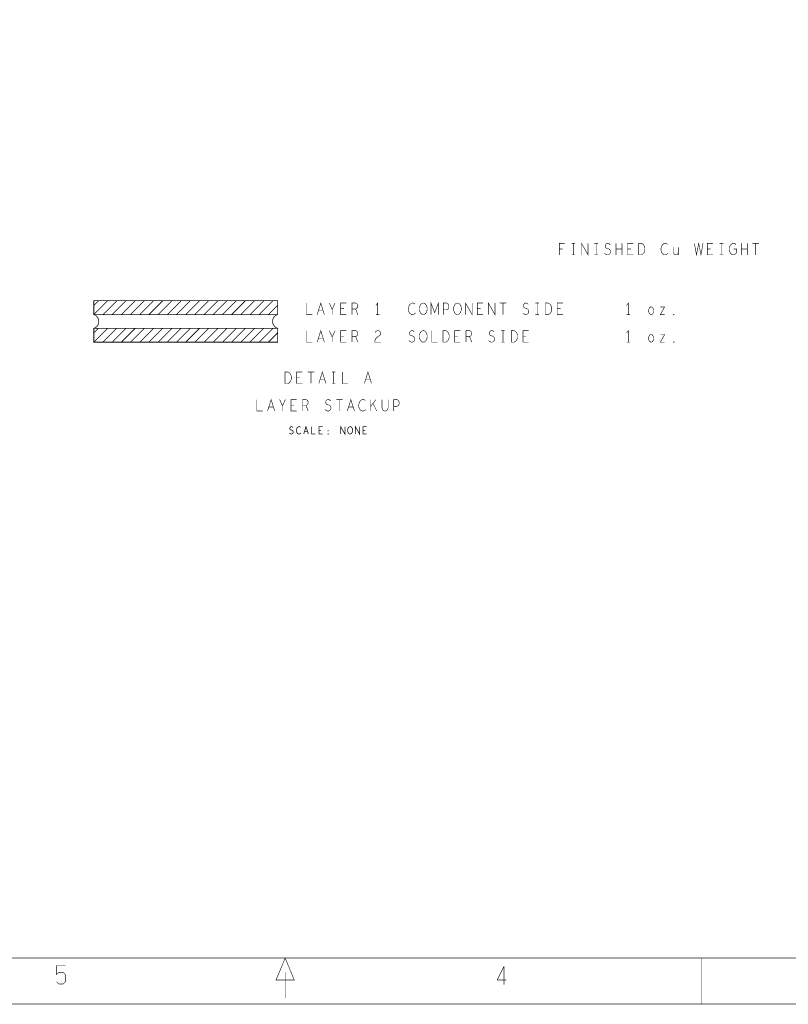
# Model space of a CAD drawing. Extents: x -16.7 to 17.3, y -13.5 to 8.5.
# Tile 15 of 28: x -2.7 to 5.7, y -13.5 to -2.8. Entities that reach past the tile are written whole.
import ezdxf

# ---------------------------------------------------------------- set-up
doc = ezdxf.new("R2010")
doc.units = 0
doc.layers.add('FAB_ART', color=2, linetype='CONTINUOUS')

msp = doc.modelspace()

# ---------------------------------------------------------------- linework, layer by layer
at = {"layer": 'FAB_ART'}
for points, const_width in [([(-16.6865, -13.509), (17.3135, -13.509), (17.3135, 8.491), (-16.6865, 8.491), (-16.6865, -13.509)], 0.006), ([(-16.1835, -13.009), (16.5805, -13.009), (16.5805, 8.058), (-16.1835, 8.058), (-16.1835, -13.009)], 0.006), ([(3.18255, -5.356), (3.18255, -5.231), (3.24145, -5.231)], 0.006), ([(3.3174, -5.231), (3.3546, -5.231)], 0.006), ([(3.336, -5.231), (3.336, -5.356)], 0.006), ([(3.42435, -5.356), (3.42435, -5.231), (3.49565, -5.356), (3.49565, -5.231)], 0.006), ([(3.5654, -5.231), (3.6026, -5.231)], 0.006), ([(3.584, -5.231), (3.584, -5.356)], 0.006), ([(3.67545, -5.33934), (3.68785, -5.34975), (3.7018, -5.356), (3.7142, -5.356), (3.7266, -5.34975), (3.7359, -5.33934), (3.74055, -5.32475), (3.73745, -5.31017), (3.7297, -5.29767), (3.71575, -5.28933), (3.69715, -5.28517), (3.6863, -5.27683), (3.68165, -5.26225), (3.68475, -5.24767), (3.6925, -5.23725), (3.70335, -5.231), (3.7142, -5.231), (3.72505, -5.23517), (3.73435, -5.24558)], 0.006), ([(3.79945, -5.356), (3.79945, -5.231)], 0.006), ([(3.86455, -5.231), (3.86455, -5.356)], 0.006), ([(3.987, -5.356), (3.925, -5.356), (3.925, -5.231), (3.987, -5.231)], 0.006), ([(4.0459, -5.356), (4.0459, -5.231), (4.0769, -5.231), (4.0893, -5.23725), (4.0986, -5.24558), (4.10635, -5.25808), (4.11255, -5.27267), (4.1141, -5.2935), (4.11255, -5.31433), (4.10635, -5.32892), (4.0986, -5.34142), (4.0893, -5.34975), (4.0769, -5.356), (4.0459, -5.356)], 0.006), ([(4.3621, -5.24142), (4.3528, -5.23517), (4.34195, -5.231), (4.32955, -5.231), (4.3156, -5.23725), (4.30475, -5.24767), (4.297, -5.26017), (4.2908, -5.281), (4.28925, -5.29975), (4.29235, -5.3185), (4.297, -5.331), (4.3063, -5.3435), (4.31715, -5.35183), (4.328, -5.356), (4.33885, -5.356), (4.3497, -5.35183), (4.359, -5.34559), (4.36675, -5.33725)], 0.006), ([(4.6535, -5.231), (4.6752, -5.356), (4.7, -5.231), (4.7248, -5.356), (4.7465, -5.231)], 0.006), ([(4.855, -5.356), (4.793, -5.356), (4.793, -5.231), (4.855, -5.231)], 0.006), ([(4.9294, -5.231), (4.9666, -5.231)], 0.006), ([(4.948, -5.231), (4.948, -5.356)], 0.006), ([(5.0813, -5.2935), (5.1123, -5.2935), (5.1123, -5.331), (5.103, -5.3435), (5.09215, -5.35183), (5.07665, -5.356), (5.06115, -5.35183), (5.0503, -5.3435), (5.041, -5.331), (5.0348, -5.31642), (5.0317, -5.29975), (5.0317, -5.28517), (5.0348, -5.27267), (5.041, -5.25808), (5.0503, -5.24558), (5.0596, -5.23725), (5.072, -5.231), (5.08285, -5.231), (5.09525, -5.23517), (5.10455, -5.2435)], 0.006), ([(5.16345, -5.356), (5.16345, -5.231)], 0.006), ([(5.22855, -5.231), (5.22855, -5.356)], 0.006), ([(5.28435, -5.231), (5.35565, -5.231)], 0.006), ([(5.32, -5.231), (5.32, -5.356)], 0.006), ([(3.21975, -5.29142), (3.18255, -5.29142)], 0.006), ([(3.3174, -5.356), (3.3546, -5.356)], 0.006), ([(3.5654, -5.356), (3.6026, -5.356)], 0.006), ([(3.86455, -5.2935), (3.79945, -5.2935)], 0.006), ([(3.9622, -5.29142), (3.925, -5.29142)], 0.006), ([(4.42565, -5.27267), (4.42565, -5.331), (4.43185, -5.34559), (4.44115, -5.35392), (4.452, -5.356), (4.46285, -5.35392), (4.47215, -5.34559), (4.47835, -5.331)], 0.006), ([(4.47835, -5.356), (4.47835, -5.27267)], 0.006), ([(4.8302, -5.29142), (4.793, -5.29142)], 0.006), ([(4.9294, -5.356), (4.9666, -5.356)], 0.006), ([(5.22855, -5.2935), (5.16345, -5.2935)], 0.006), ([(-1.8845, -5.906), (-1.8345, -5.856)], 0.008), ([(-1.8845, -6.006), (-1.7345, -5.856)], 0.008), ([(-1.8845, -5.856), (0.1155, -5.856), (0.1155, -6.006), (-1.8845, -6.006), (-1.8845, -5.856)], 0.008), ([(-1.7845, -6.006), (-1.6345, -5.856)], 0.008), ([(-1.6845, -6.006), (-1.5345, -5.856)], 0.008), ([(-1.5845, -6.006), (-1.4345, -5.856)], 0.008), ([(-1.4845, -6.006), (-1.3345, -5.856)], 0.008), ([(-1.3845, -6.006), (-1.2345, -5.856)], 0.008), ([(-1.2845, -6.006), (-1.1345, -5.856)], 0.008), ([(-1.1845, -6.006), (-1.0345, -5.856)], 0.008), ([(-1.0845, -6.006), (-0.9345, -5.856)], 0.008), ([(-0.9845, -6.006), (-0.8345, -5.856)], 0.008), ([(-0.8845, -6.006), (-0.7345, -5.856)], 0.008), ([(-0.7845, -6.006), (-0.6345, -5.856)], 0.008), ([(-0.6845, -6.006), (-0.5345, -5.856)], 0.008), ([(-0.5845, -6.006), (-0.4345, -5.856)], 0.008), ([(-0.4845, -6.006), (-0.3345, -5.856)], 0.008), ([(-0.3845, -6.006), (-0.2345, -5.856)], 0.008), ([(-0.2845, -6.006), (-0.1345, -5.856)], 0.008), ([(-0.1845, -6.006), (-0.0345, -5.856)], 0.008), ([(-0.0845, -6.006), (0.0655, -5.856)], 0.008), ([(0.431, -5.881), (0.431, -6.006), (0.493, -6.006)], 0.006), ([(0.54725, -6.006), (0.586, -5.881), (0.62475, -6.006)], 0.006), ([(0.71, -6.006), (0.71, -5.94975), (0.679, -5.881)], 0.006), ([(0.741, -5.881), (0.71, -5.94975)], 0.006), ([(0.865, -6.006), (0.803, -6.006), (0.803, -5.881), (0.865, -5.881)], 0.006), ([(0.927, -6.006), (0.927, -5.881), (0.96575, -5.881), (0.97815, -5.88725), (0.9859, -5.89558), (0.989, -5.91225), (0.9859, -5.92892), (0.9766, -5.93933), (0.96575, -5.94558), (0.927, -5.94558)], 0.006), ([(1.206, -6.006), (1.206, -5.881), (1.1874, -5.906)], 0.006), ([(1.6121, -5.89142), (1.6028, -5.88517), (1.59195, -5.881), (1.57955, -5.881), (1.5656, -5.88725), (1.55475, -5.89767), (1.547, -5.91017), (1.5408, -5.931), (1.53925, -5.94975), (1.54235, -5.9685), (1.547, -5.981), (1.5563, -5.9935), (1.56715, -6.00183), (1.578, -6.006), (1.58885, -6.006), (1.5997, -6.00183), (1.609, -5.99559), (1.61675, -5.98725)], 0.006), ([(1.702, -6.006), (1.6896, -6.00392), (1.67875, -5.99559), (1.66945, -5.98308), (1.66325, -5.9685), (1.66015, -5.95183), (1.66015, -5.93517), (1.66325, -5.9185), (1.66945, -5.90392), (1.67875, -5.89142), (1.6896, -5.88308), (1.702, -5.881), (1.7144, -5.88308), (1.72525, -5.89142), (1.73455, -5.90392), (1.74075, -5.9185), (1.74385, -5.93517), (1.74385, -5.95183), (1.74075, -5.9685), (1.73455, -5.98308), (1.72525, -5.99559), (1.7144, -6.00392), (1.702, -6.006)], 0.006), ([(1.7857, -6.006), (1.7857, -5.881), (1.826, -5.98517), (1.8663, -5.881), (1.8663, -6.006)], 0.006), ([(1.919, -6.006), (1.919, -5.881), (1.9562, -5.881), (1.9686, -5.88725), (1.9779, -5.90183), (1.981, -5.9185), (1.9779, -5.93517), (1.97015, -5.94767), (1.9562, -5.95392), (1.919, -5.95392)], 0.006), ([(2.074, -6.006), (2.0616, -6.00392), (2.05075, -5.99559), (2.04145, -5.98308), (2.03525, -5.9685), (2.03215, -5.95183), (2.03215, -5.93517), (2.03525, -5.9185), (2.04145, -5.90392), (2.05075, -5.89142), (2.0616, -5.88308), (2.074, -5.881), (2.0864, -5.88308), (2.09725, -5.89142), (2.10655, -5.90392), (2.11275, -5.9185), (2.11585, -5.93517), (2.11585, -5.95183), (2.11275, -5.9685), (2.10655, -5.98308), (2.09725, -5.99559), (2.0864, -6.00392), (2.074, -6.006)], 0.006), ([(2.16235, -6.006), (2.16235, -5.881), (2.23365, -6.006), (2.23365, -5.881)], 0.006), ([(2.353, -6.006), (2.291, -6.006), (2.291, -5.881), (2.353, -5.881)], 0.006), ([(2.41035, -6.006), (2.41035, -5.881), (2.48165, -6.006), (2.48165, -5.881)], 0.006), ([(2.53435, -5.881), (2.60565, -5.881)], 0.006), ([(2.57, -5.881), (2.57, -6.006)], 0.006), ([(2.78545, -5.98934), (2.79785, -5.99975), (2.8118, -6.006), (2.8242, -6.006), (2.8366, -5.99975), (2.8459, -5.98934), (2.85055, -5.97475), (2.84745, -5.96017), (2.8397, -5.94767), (2.82575, -5.93933), (2.80715, -5.93517), (2.7963, -5.92683), (2.79165, -5.91225), (2.79475, -5.89767), (2.8025, -5.88725), (2.81335, -5.881), (2.8242, -5.881), (2.83505, -5.88517), (2.84435, -5.89558)], 0.006), ([(2.9234, -5.881), (2.9606, -5.881)], 0.006), ([(2.942, -5.881), (2.942, -6.006)], 0.006), ([(3.0319, -6.006), (3.0319, -5.881), (3.0629, -5.881), (3.0753, -5.88725), (3.0846, -5.89558), (3.09235, -5.90808), (3.09855, -5.92267), (3.1001, -5.9435), (3.09855, -5.96433), (3.09235, -5.97892), (3.0846, -5.99142), (3.0753, -5.99975), (3.0629, -6.006), (3.0319, -6.006)], 0.006), ([(3.221, -6.006), (3.159, -6.006), (3.159, -5.881), (3.221, -5.881)], 0.006), ([(3.934, -6.006), (3.934, -5.881), (3.9154, -5.906)], 0.006), ([(0.0155, -6.006), (0.1155, -5.906)], 0.008), ([(0.6108, -5.96225), (0.5612, -5.96225)], 0.006), ([(0.8402, -5.94142), (0.803, -5.94142)], 0.006), ([(0.96575, -5.94558), (0.989, -6.006)], 0.006), ([(2.3282, -5.94142), (2.291, -5.94142)], 0.006), ([(3.1962, -5.94142), (3.159, -5.94142)], 0.006), ([(4.182, -6.006), (4.1727, -6.00392), (4.1634, -5.99559), (4.1572, -5.981), (4.1541, -5.96433), (4.1572, -5.94767), (4.1634, -5.93308), (4.1727, -5.92475), (4.182, -5.92267), (4.1913, -5.92475), (4.2006, -5.93308), (4.2068, -5.94767), (4.20835, -5.96433), (4.2068, -5.981), (4.2006, -5.99559), (4.1913, -6.00392), (4.182, -6.006)], 0.006), ([(4.28275, -5.92267), (4.32925, -5.92267), (4.28275, -6.006), (4.32925, -6.006)], 0.006), ([(4.43, -6.01017), (4.4269, -6.00808), (4.4269, -6.00392), (4.43, -6.00183), (4.4331, -6.00392), (4.4331, -6.00808), (4.43, -6.01017)], 0.006), ([(1.1874, -6.006), (1.2246, -6.006)], 0.006), ([(2.9234, -6.006), (2.9606, -6.006)], 0.006), ([(3.9154, -6.006), (3.9526, -6.006)], 0.006), ([(-1.8845, -6.156), (0.1155, -6.156), (0.1155, -6.306), (-1.8845, -6.306), (-1.8845, -6.156)], 0.008), ([(-1.8845, -6.306), (-1.7345, -6.156)], 0.008), ([(-1.8845, -6.206), (-1.8345, -6.156)], 0.008), ([(-1.7845, -6.306), (-1.6345, -6.156)], 0.008), ([(-1.6845, -6.306), (-1.5345, -6.156)], 0.008), ([(-1.5845, -6.306), (-1.4345, -6.156)], 0.008), ([(-1.4845, -6.306), (-1.3345, -6.156)], 0.008), ([(-1.3845, -6.306), (-1.2345, -6.156)], 0.008), ([(-1.2845, -6.306), (-1.1345, -6.156)], 0.008), ([(-1.1845, -6.306), (-1.0345, -6.156)], 0.008), ([(-1.0845, -6.306), (-0.9345, -6.156)], 0.008), ([(-0.9845, -6.306), (-0.8345, -6.156)], 0.008), ([(-0.8845, -6.306), (-0.7345, -6.156)], 0.008), ([(-0.7845, -6.306), (-0.6345, -6.156)], 0.008), ([(-0.6845, -6.306), (-0.5345, -6.156)], 0.008), ([(-0.5845, -6.306), (-0.4345, -6.156)], 0.008), ([(-0.4845, -6.306), (-0.3345, -6.156)], 0.008), ([(-0.3845, -6.306), (-0.2345, -6.156)], 0.008), ([(-0.2845, -6.306), (-0.1345, -6.156)], 0.008), ([(-0.1845, -6.306), (-0.0345, -6.156)], 0.008), ([(-0.0845, -6.306), (0.0655, -6.156)], 0.008), ([(0.0155, -6.306), (0.1155, -6.206)], 0.008), ([(0.431, -6.181), (0.431, -6.306), (0.493, -6.306)], 0.006), ([(0.54725, -6.306), (0.586, -6.181), (0.62475, -6.306)], 0.006), ([(0.71, -6.306), (0.71, -6.24975), (0.679, -6.181)], 0.006), ([(0.741, -6.181), (0.71, -6.24975)], 0.006), ([(0.865, -6.306), (0.803, -6.306), (0.803, -6.181), (0.865, -6.181)], 0.006), ([(0.927, -6.306), (0.927, -6.181), (0.96575, -6.181), (0.97815, -6.18725), (0.9859, -6.19558), (0.989, -6.21225), (0.9859, -6.22892), (0.9766, -6.23933), (0.96575, -6.24558), (0.927, -6.24558)], 0.006), ([(1.17655, -6.20183), (1.18585, -6.18934), (1.1967, -6.18308), (1.2091, -6.181), (1.2246, -6.18517), (1.23545, -6.19558), (1.23855, -6.20808), (1.237, -6.22059), (1.2308, -6.231), (1.1998, -6.25183), (1.18585, -6.26642), (1.17655, -6.28725), (1.17345, -6.306), (1.23855, -6.306)], 0.006), ([(1.54545, -6.28934), (1.55785, -6.29975), (1.5718, -6.306), (1.5842, -6.306), (1.5966, -6.29975), (1.6059, -6.28934), (1.61055, -6.27475), (1.60745, -6.26017), (1.5997, -6.24767), (1.58575, -6.23933), (1.56715, -6.23517), (1.5563, -6.22683), (1.55165, -6.21225), (1.55475, -6.19767), (1.5625, -6.18725), (1.57335, -6.181), (1.5842, -6.181), (1.59505, -6.18517), (1.60435, -6.19558)], 0.006), ([(1.702, -6.306), (1.6896, -6.30392), (1.67875, -6.29559), (1.66945, -6.28308), (1.66325, -6.2685), (1.66015, -6.25183), (1.66015, -6.23517), (1.66325, -6.2185), (1.66945, -6.20392), (1.67875, -6.19142), (1.6896, -6.18308), (1.702, -6.181), (1.7144, -6.18308), (1.72525, -6.19142), (1.73455, -6.20392), (1.74075, -6.2185), (1.74385, -6.23517), (1.74385, -6.25183), (1.74075, -6.2685), (1.73455, -6.28308), (1.72525, -6.29559), (1.7144, -6.30392), (1.702, -6.306)], 0.006), ([(1.795, -6.181), (1.795, -6.306), (1.857, -6.306)], 0.006), ([(1.9159, -6.306), (1.9159, -6.181), (1.9469, -6.181), (1.9593, -6.18725), (1.9686, -6.19558), (1.97635, -6.20808), (1.98255, -6.22267), (1.9841, -6.2435), (1.98255, -6.26433), (1.97635, -6.27892), (1.9686, -6.29142), (1.9593, -6.29975), (1.9469, -6.306), (1.9159, -6.306)], 0.006), ([(2.105, -6.306), (2.043, -6.306), (2.043, -6.181), (2.105, -6.181)], 0.006), ([(2.167, -6.306), (2.167, -6.181), (2.20575, -6.181), (2.21815, -6.18725), (2.2259, -6.19558), (2.229, -6.21225), (2.2259, -6.22892), (2.2166, -6.23933), (2.20575, -6.24558), (2.167, -6.24558)], 0.006), ([(2.41345, -6.28934), (2.42585, -6.29975), (2.4398, -6.306), (2.4522, -6.306), (2.4646, -6.29975), (2.4739, -6.28934), (2.47855, -6.27475), (2.47545, -6.26017), (2.4677, -6.24767), (2.45375, -6.23933), (2.43515, -6.23517), (2.4243, -6.22683), (2.41965, -6.21225), (2.42275, -6.19767), (2.4305, -6.18725), (2.44135, -6.181), (2.4522, -6.181), (2.46305, -6.18517), (2.47235, -6.19558)], 0.006), ([(2.5514, -6.181), (2.5886, -6.181)], 0.006), ([(2.57, -6.181), (2.57, -6.306)], 0.006), ([(2.6599, -6.306), (2.6599, -6.181), (2.6909, -6.181), (2.7033, -6.18725), (2.7126, -6.19558), (2.72035, -6.20808), (2.72655, -6.22267), (2.7281, -6.2435), (2.72655, -6.26433), (2.72035, -6.27892), (2.7126, -6.29142), (2.7033, -6.29975), (2.6909, -6.306), (2.6599, -6.306)], 0.006), ([(2.849, -6.306), (2.787, -6.306), (2.787, -6.181), (2.849, -6.181)], 0.006), ([(3.934, -6.306), (3.934, -6.181), (3.9154, -6.206)], 0.006), ([(0.6108, -6.26225), (0.5612, -6.26225)], 0.006), ([(0.8402, -6.24142), (0.803, -6.24142)], 0.006), ([(0.96575, -6.24558), (0.989, -6.306)], 0.006), ([(2.0802, -6.24142), (2.043, -6.24142)], 0.006), ([(2.20575, -6.24558), (2.229, -6.306)], 0.006), ([(2.5514, -6.306), (2.5886, -6.306)], 0.006), ([(2.8242, -6.24142), (2.787, -6.24142)], 0.006), ([(3.9154, -6.306), (3.9526, -6.306)], 0.006), ([(4.182, -6.306), (4.1727, -6.30392), (4.1634, -6.29559), (4.1572, -6.281), (4.1541, -6.26433), (4.1572, -6.24767), (4.1634, -6.23308), (4.1727, -6.22475), (4.182, -6.22267), (4.1913, -6.22475), (4.2006, -6.23308), (4.2068, -6.24767), (4.20835, -6.26433), (4.2068, -6.281), (4.2006, -6.29559), (4.1913, -6.30392), (4.182, -6.306)], 0.006), ([(4.28275, -6.22267), (4.32925, -6.22267), (4.28275, -6.306), (4.32925, -6.306)], 0.006), ([(4.43, -6.31017), (4.4269, -6.30808), (4.4269, -6.30392), (4.43, -6.30183), (4.4331, -6.30392), (4.4331, -6.30808), (4.43, -6.31017)], 0.006), ([(0.1974, -6.756), (0.1974, -6.631), (0.2284, -6.631), (0.2408, -6.63725), (0.2501, -6.64558), (0.25785, -6.65808), (0.26405, -6.67267), (0.2656, -6.6935), (0.26405, -6.71433), (0.25785, -6.72892), (0.2501, -6.74142), (0.2408, -6.74975), (0.2284, -6.756), (0.1974, -6.756)], 0.006), ([(0.3865, -6.756), (0.3245, -6.756), (0.3245, -6.631), (0.3865, -6.631)], 0.006), ([(0.44385, -6.631), (0.51515, -6.631)], 0.006), ([(0.4795, -6.631), (0.4795, -6.756)], 0.006), ([(0.56475, -6.756), (0.6035, -6.631), (0.64225, -6.756)], 0.006), ([(0.7089, -6.631), (0.7461, -6.631)], 0.006), ([(0.7275, -6.631), (0.7275, -6.756)], 0.006), ([(0.8205, -6.631), (0.8205, -6.756), (0.8825, -6.756)], 0.006), ([(1.06075, -6.756), (1.0995, -6.631), (1.13825, -6.756)], 0.006), ([(0.3617, -6.69142), (0.3245, -6.69142)], 0.006), ([(0.6283, -6.71225), (0.5787, -6.71225)], 0.006), ([(1.1243, -6.71225), (1.0747, -6.71225)], 0.006), ([(0.7089, -6.756), (0.7461, -6.756)], 0.006), ([(-0.1095, -6.931), (-0.1095, -7.056), (-0.0475, -7.056)], 0.006), ([(0.00675, -7.056), (0.0455, -6.931), (0.08425, -7.056)], 0.006), ([(0.1695, -7.056), (0.1695, -6.99975), (0.1385, -6.931)], 0.006), ([(0.2005, -6.931), (0.1695, -6.99975)], 0.006), ([(0.3245, -7.056), (0.2625, -7.056), (0.2625, -6.931), (0.3245, -6.931)], 0.006), ([(0.3865, -7.056), (0.3865, -6.931), (0.42525, -6.931), (0.43765, -6.93725), (0.4454, -6.94558), (0.4485, -6.96225), (0.4454, -6.97892), (0.4361, -6.98933), (0.42525, -6.99558), (0.3865, -6.99558)], 0.006), ([(0.63295, -7.03934), (0.64535, -7.04975), (0.6593, -7.056), (0.6717, -7.056), (0.6841, -7.04975), (0.6934, -7.03934), (0.69805, -7.02475), (0.69495, -7.01017), (0.6872, -6.99767), (0.67325, -6.98933), (0.65465, -6.98517), (0.6438, -6.97683), (0.63915, -6.96225), (0.64225, -6.94767), (0.65, -6.93725), (0.66085, -6.931), (0.6717, -6.931), (0.68255, -6.93517), (0.69185, -6.94558)], 0.006), ([(0.75385, -6.931), (0.82515, -6.931)], 0.006), ([(0.7895, -6.931), (0.7895, -7.056)], 0.006), ([(0.87475, -7.056), (0.9135, -6.931), (0.95225, -7.056)], 0.006), ([(1.0716, -6.94142), (1.0623, -6.93517), (1.05145, -6.931), (1.03905, -6.931), (1.0251, -6.93725), (1.01425, -6.94767), (1.0065, -6.96017), (1.0003, -6.981), (0.99875, -6.99975), (1.00185, -7.0185), (1.0065, -7.031), (1.0158, -7.0435), (1.02665, -7.05183), (1.0375, -7.056), (1.04835, -7.056), (1.0592, -7.05183), (1.0685, -7.04559), (1.07625, -7.03725)], 0.006), ([(1.1274, -7.056), (1.1274, -6.931)], 0.006), ([(1.1863, -6.931), (1.1274, -7.00809)], 0.006), ([(1.2514, -6.931), (1.2514, -7.02058), (1.2576, -7.03934), (1.27, -7.05183), (1.2855, -7.056), (1.301, -7.05183), (1.3134, -7.03934), (1.3196, -7.02058), (1.3196, -6.931)], 0.006), ([(1.3785, -7.056), (1.3785, -6.931), (1.4157, -6.931), (1.4281, -6.93725), (1.4374, -6.95183), (1.4405, -6.9685), (1.4374, -6.98517), (1.42965, -6.99767), (1.4157, -7.00392), (1.3785, -7.00392)], 0.006), ([(0.0703, -7.01225), (0.0207, -7.01225)], 0.006), ([(0.2997, -6.99142), (0.2625, -6.99142)], 0.006), ([(0.42525, -6.99558), (0.4485, -7.056)], 0.006), ([(0.9383, -7.01225), (0.8887, -7.01225)], 0.006), ([(1.1956, -7.056), (1.15375, -6.97267)], 0.006), ([(0.2445, -7.29534), (0.2525, -7.302), (0.2615, -7.306), (0.2695, -7.306), (0.2775, -7.302), (0.2835, -7.29534), (0.2865, -7.286), (0.2845, -7.27667), (0.2795, -7.26867), (0.2705, -7.26333), (0.2585, -7.26067), (0.2515, -7.25533), (0.2485, -7.246), (0.2505, -7.23667), (0.2555, -7.23), (0.2625, -7.226), (0.2695, -7.226), (0.2765, -7.22867), (0.2825, -7.23533)], 0.008), ([(0.3675, -7.23267), (0.3615, -7.22867), (0.3545, -7.226), (0.3465, -7.226), (0.3375, -7.23), (0.3305, -7.23667), (0.3255, -7.24467), (0.3215, -7.258), (0.3205, -7.27), (0.3225, -7.282), (0.3255, -7.29), (0.3315, -7.298), (0.3385, -7.30333), (0.3455, -7.306), (0.3525, -7.306), (0.3595, -7.30333), (0.3655, -7.29933), (0.3705, -7.294)], 0.008), ([(0.4005, -7.306), (0.4255, -7.226), (0.4505, -7.306)], 0.008), ([(0.4415, -7.278), (0.4095, -7.278)], 0.008), ([(0.4855, -7.226), (0.4855, -7.306), (0.5255, -7.306)], 0.008), ([(0.6055, -7.306), (0.5655, -7.306), (0.5655, -7.226), (0.6055, -7.226)], 0.008), ([(0.5895, -7.26467), (0.5655, -7.26467)], 0.008), ([(0.6655, -7.27267), (0.6635, -7.27133), (0.6635, -7.26867), (0.6655, -7.26733), (0.6675, -7.26867), (0.6675, -7.27133), (0.6655, -7.27267)], 0.008), ([(0.8025, -7.306), (0.8025, -7.226), (0.8485, -7.306), (0.8485, -7.226)], 0.008), ([(0.9055, -7.306), (0.8975, -7.30467), (0.8905, -7.29933), (0.8845, -7.29133), (0.8805, -7.282), (0.8785, -7.27133), (0.8785, -7.26067), (0.8805, -7.25), (0.8845, -7.24067), (0.8905, -7.23267), (0.8975, -7.22733), (0.9055, -7.226), (0.9135, -7.22733), (0.9205, -7.23267), (0.9265, -7.24067), (0.9305, -7.25), (0.9325, -7.26067), (0.9325, -7.27133), (0.9305, -7.282), (0.9265, -7.29133), (0.9205, -7.29933), (0.9135, -7.30467), (0.9055, -7.306)], 0.008), ([(0.9625, -7.306), (0.9625, -7.226), (1.0085, -7.306), (1.0085, -7.226)], 0.008), ([(1.0855, -7.306), (1.0455, -7.306), (1.0455, -7.226), (1.0855, -7.226)], 0.008), ([(1.0695, -7.26467), (1.0455, -7.26467)], 0.008), ([(0.6655, -7.30867), (0.6635, -7.30733), (0.6635, -7.30467), (0.6655, -7.30333), (0.6675, -7.30467), (0.6675, -7.30733), (0.6655, -7.30867)], 0.008), ([(0.2975, -13.247), (0.0995, -13.247), (0.1985, -13.009), (0.2975, -13.247)], 0.006), ([(0.0995, -13.247), (0.2975, -13.247), (0.1985, -13.009), (0.0995, -13.247)], 0.006), ([(4.7305, -13.009), (4.7305, -13.509)], 0.006), ([(-2.2915, -13.09), (-2.2915, -13.19)], 0.006), ([(-2.1915, -13.09), (-2.2915, -13.09)], 0.006), ([(-2.2915, -13.19), (-2.2665, -13.165)], 0.006), ([(-2.2665, -13.165), (-2.2165, -13.165)], 0.006), ([(-2.2165, -13.165), (-2.1915, -13.19)], 0.006), ([(0.1985, -13.442), (0.1985, -13.163)], 0.006), ([(2.5805, -13.098), (2.5055, -13.248)], 0.006), ([(2.5805, -13.298), (2.5805, -13.098)], 0.006), ([(-2.2665, -13.29), (-2.2915, -13.265)], 0.006), ([(-2.1915, -13.265), (-2.2165, -13.29)], 0.006), ([(-2.1915, -13.19), (-2.1915, -13.265)], 0.006), ([(2.5055, -13.248), (2.6055, -13.248)], 0.006), ([(-2.2165, -13.29), (-2.2665, -13.29)], 0.006)]:
    msp.add_lwpolyline(points, dxfattribs=dict(at, const_width=const_width))
at = {"layer": 'FAB_ART', "const_width": 0.008}
for points in [[(-1.8845, -6.156, 0.7207592), (-1.8845, -6.006)], [(0.1155, -6.006, 0.7207592), (0.1155, -6.156)]]:
    msp.add_lwpolyline(points, format="xyb", dxfattribs=at)

doc.saveas('drawing.dxf')
